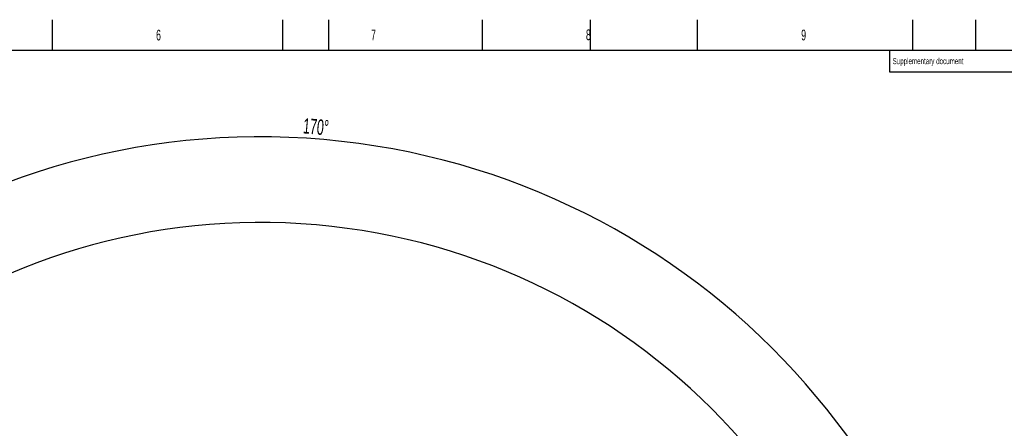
# Model space of a CAD drawing. Extents: x 0 to 16820, y 0 to 11880.
# Tile 83 of 84: x 6796 to 13207, y 9218 to 11880. Entities that reach past the tile are written whole.
import ezdxf

# ---------------------------------------------------------------- set-up
doc = ezdxf.new("R2010")
doc.units = 0
doc.header["$LTSCALE"] = 20
doc.layers.get('0').update_dxf_attribs({"linetype": 'CONTINUOUS'})
doc.styles.add('SLDTEXTSTYLE0', font='TXT', dxfattribs={"width": 0.605})
doc.dimstyles.new('SLDDIMSTYLE1', dxfattribs={"dimtxt": 100, "dimasz": 100, "dimexe": 0, "dimexo": 0.0625, "dimgap": 25, "dimtad": 1, "dimdec": 4, "dimlfac": 20, "dimzin": 12, "dimtxsty": 'SLDTEXTSTYLE0', "dimsah": 1, "dimcen": 0.09, "dimadec": 1, "dimazin": 3, "dimtfac": 1, "dimtofl": 0, "dimtmove": 0, "dimatfit": 3, "dimtolj": 1, "dimtzin": 12})

# ---------------------------------------------------------------- blocks, each defined once
blk = doc.blocks.new('_D_2')
at = {"color": 7, "linetype": 'CONTINUOUS'}
for p, q in [((4232.8, 7130.6), (3693.4, 7225.7)), ((8406, 6401.8), (13110.7, 6401.8))]:
    blk.add_line(p, q, dxfattribs=at)
blk.add_arc((8366, 6401.8), 4714.7, 0, 170, dxfattribs=at)
for points in [[(3722.9, 7220.5), (3756.1, 7316.1), (3726.6, 7321.6)], [(13080.7, 6401.8), (13094.7, 6502), (13064.7, 6501.7)]]:
    blk.add_solid(points, dxfattribs=at)
at = {"color": 7, "linetype": 'CONTINUOUS', "insert": (8646.6, 11239.4), "char_height": 100, "attachment_point": 1, "rotation": 355, "style": 'SLDTEXTSTYLE0'}
blk.add_mtext('170°', dxfattribs=at)

msp = doc.modelspace()

# ---------------------------------------------------------------- linework, layer by layer
at = {"color": 7, "linetype": 'CONTINUOUS'}
for p, q in [((7010, 11680), (7010, 11880)), ((8510, 11680), (8510, 11880)), ((8810, 11680), (8810, 11880)), ((9810, 11680), (9810, 11880)), ((10510, 11880), (10510, 11680)), ((11210, 11680), (11210, 11880)), ((12610, 11880), (12610, 11680)), ((13020, 11880), (13020, 11680)), ((16620, 11680), (400, 11680)), ((12460, 11680), (12460, 11540)), ((12460, 11540), (16620, 11540))]:
    msp.add_line(p, q, dxfattribs=at)
msp.add_arc((8365.9969283, 6401.8197952), 4157, 190, 170, dxfattribs=at)

# ---------------------------------------------------------------- texts
at = {"color": 7, "linetype": 'CONTINUOUS', "attachment_point": 1, "style": 'SLDTEXTSTYLE0'}
for s, insert, char_height in [('6', (7684.3953205, 11814.6641132), 70), ('7', (9084.2184272, 11815.3475101), 70), ('8', (10483.1894881, 11816.6393135), 70), ('9', (11884.7506463, 11815.1618709), 70), ('Supplementary document', (12479.9453518, 11630.2156725), 40)]:
    msp.add_mtext(s, dxfattribs=dict(at, insert=insert, char_height=char_height))

# ---------------------------------------------------------------- dimensions: what is measured, and where the dimension line sits
at = {"color": 7, "linetype": 'CONTINUOUS'}
dim = msp.add_angular_dim_2l(base=(8776.9122976, 11098.6039576), line1=((7345.1676267, 6401.8197952), (8365.9969283, 6401.8197952)), line2=((4272.1510991, 7123.6752698), (6796.21337, 6678.6149904)), dimstyle='SLDDIMSTYLE1', dxfattribs=at)
dim.commit()
dim.dimension.update_dxf_attribs({"geometry": '_D_2', "text_midpoint": (8776.9122976, 11098.6039576), "dimtype": 162})

doc.saveas('drawing.dxf')
